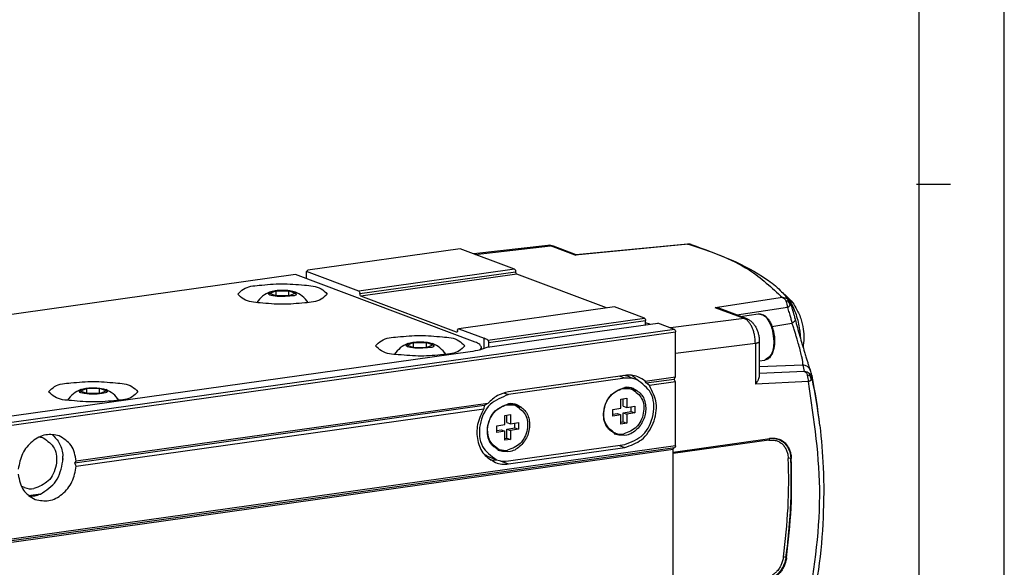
# Model space of a CAD drawing. Header units: millimetres. Extents: x -235 to 1816, y -109 to 485.
# Tile 25 of 51: x 547 to 605, y 116 to 148. Entities that reach past the tile are written whole.
import ezdxf

# ---------------------------------------------------------------- set-up
doc = ezdxf.new("R2010")
doc.units = ezdxf.units.MM
doc.layers.add('1', color=7, linetype='Continuous')

# ---------------------------------------------------------------- blocks, each defined once
blk = doc.blocks.new('TAPA_DERECHA__1', base_point=(1147.11, 197.84))
at = {"color": 7, "linetype": 'Continuous'}
for p, q in [((1156.01, 269.49), (1147.32, 268.48)), ((1172.54, 269.62), (1159.23, 268.35)), ((1172.43, 269.64), (1159.33, 268.39)), ((1172.43, 269.64), (1172.54, 269.62)), ((1147.49, 268.42), (1156.34, 269.44)), ((1159.23, 268.35), (1156.34, 269.44)), ((1159.35, 268.4), (1156.68, 269.4)), ((1159.23, 268.35), (1159.33, 268.39)), ((1162.9, 262.14), (1152.37, 266.1)), ((1183.58, 263.35), (1175.67, 262.17)), ((1179.08, 260.89), (1175.67, 262.17)), ((1179.42, 260.85), (1176.2, 262.06)), ((1184.16, 262.19), (1178.21, 261.3)), ((1178.61, 261.15), (1180.73, 261.45)), ((1167.98, 260.23), (1167.49, 260.41)), ((1179.08, 260.89), (1170.42, 259.8)), ((1182.34, 259.95), (1184.69, 260.35)), ((1180.39, 257.97), (1171.01, 256.78)), ((1180.39, 257.97), (1180.39, 253.2)), ((1180.85, 258.16), (1180.85, 254.15)), ((1180.85, 255.91), (1181.49, 256)), ((1180.85, 255.24), (1185.98, 255.45)), ((1186.15, 254.66), (1180.85, 254.42)), ((1186.61, 253.49), (1180.39, 253.2)), ((1187.01, 254.24), (1187.06, 253.88)), ((1170.75, 245.21), (1182.08, 246.8)), ((1181.98, 246.6), (1170.75, 245.03)), ((1182.08, 246.8), (1182.18, 246.82)), ((1170.75, 245.21), (1170.75, 245.56)), ((1183.98, 232.83), (1183.69, 232.89))]:
    blk.add_line(p, q, dxfattribs=at)
for centre, radius, start, end in [((1156.09, 268.79), 0.698, 68.4569, 95.9455), ((1156.17, 268.07), 1.43, 69.1975, 96.39), ((1172.52, 268.65), 1, 71.6677, 95.4493), ((1172.63, 268.97), 0.661, 71.9145, 98.2002), ((1156.43, 268.73), 0.714, 69.6291, 97.1174), ((1183.61, 262.38), 0.97, 55.0955, 91.29), ((1182.55, 262.22), 1.61, 358.7505, 26.0984), ((1184.07, 262.06), 0.875, 75.9785, 94.4673), ((1183.62, 262.41), 0.933, 34.2563, 54.9208), ((1183.36, 262.24), 1.13, 10.7891, 35.8208), ((1183.57, 262.37), 0.999, 16.9939, 34.2503), ((1175.57, 260.39), 1.79, 69.5026, 86.809), ((1179.17, 260.18), 0.714, 69.6291, 97.1174), ((1183.56, 254.5), 2.6, 3.501, 21.4271), ((1185.92, 254.47), 0.979, 21.3471, 86.909), ((1186.08, 253.66), 1.01, 49.2128, 85.9939), ((1183.34, 253.48), 3.75, 11.7077, 20.7379), ((1184.92, 253.63), 1.7, 355.0771, 20.8521), ((1186.44, 253.4), 0.843, 64.5782, 85.217), ((1186.1, 253.68), 0.977, 11.6997, 49.2187), ((1185.78, 253.57), 1.18, 5.2634, 29.6604), ((1118.45, 240.14), 70, 6.7145, 11.6211), ((1126.1, 241.07), 62.28, 6.69, 11.8683), ((1118.1, 241.91), 66.2, 352.1738, 2.2052), ((1184.41, 243.69), 0.784, 79.3637, 101.6373)]:
    blk.add_arc(centre, radius, start, end, dxfattribs=at)
for points, knots in [([(1172.54, 269.62), (1175.02, 268.81), (1179.16, 267.45), (1182.32, 264.52), (1183.58, 263.35)], [0, 0, 0, 0, 7.729865, 12.833818, 12.833818, 12.833818, 12.833818]), ([(1172.84, 269.6), (1174.42, 269.03), (1177.51, 267.94), (1181.02, 266.08), (1183.28, 264.35), (1184.05, 263.37), (1184.4, 262.94)], [0, 0, 0, 0, 5.047464, 9.800754, 11.862572, 13.526901, 13.526901, 13.526901, 13.526901]), ([(1183.58, 263.93), (1183.59, 263.93), (1183.59, 263.92), (1183.6, 263.91), (1183.61, 263.9)], [0, 0, 0, 0, 0.02133556, 0.04232167, 0.04232167, 0.04232167, 0.04232167]), ([(1183.61, 263.9), (1183.96, 263.6), (1184.55, 263.09), (1185.24, 262.06), (1185.75, 260.94), (1186.03, 259.72), (1186.12, 258.57), (1186.03, 257.87), (1185.99, 257.52)], [0, 0, 0, 0, 1.365642, 2.345272, 3.699557, 5.01889, 6.071099, 7.140169, 7.140169, 7.140169, 7.140169]), ([(1183.61, 263.9), (1183.92, 263.56), (1184.6, 262.82), (1185.23, 261.3), (1185.53, 260.02), (1185.64, 259.09), (1185.66, 258.78), (1185.67, 258.62)], [0, 0, 0, 0, 1.375606, 3.012481, 4.840246, 5.322897, 5.79719, 5.79719, 5.79719, 5.79719]), ([(1183.58, 263.35), (1183.62, 263.33), (1183.71, 263.3), (1183.82, 263.2), (1183.92, 263.07), (1183.98, 262.97), (1184, 262.93)], [0, 0, 0, 0, 0.1279999, 0.2706125, 0.4586144, 0.602576, 0.602576, 0.602576, 0.602576]), ([(1184.28, 262.91), (1184.27, 262.93), (1184.27, 262.98), (1184.24, 263.06), (1184.21, 263.12), (1184.18, 263.16), (1184.16, 263.17)], [0, 0, 0, 0, 0.0752981, 0.1571816, 0.2268654, 0.2966948, 0.2966948, 0.2966948, 0.2966948]), ([(1184.47, 262.46), (1184.48, 262.47), (1184.51, 262.51), (1184.53, 262.56), (1184.53, 262.62), (1184.53, 262.65), (1184.52, 262.67)], [0, 0, 0, 0, 0.0594443, 0.1241087, 0.1727106, 0.2216636, 0.2216636, 0.2216636, 0.2216636]), ([(1184.52, 262.67), (1184.53, 262.65), (1184.54, 262.63), (1184.55, 262.59), (1184.56, 262.55), (1184.57, 262.52), (1184.57, 262.51)], [0, 0, 0, 0, 0.0415316, 0.0796332, 0.1291977, 0.1593386, 0.1593386, 0.1593386, 0.1593386]), ([(1180.73, 261.45), (1180.81, 261.46), (1180.97, 261.46), (1181.21, 261.39), (1181.49, 261.24), (1181.77, 260.98), (1182.05, 260.6), (1182.31, 260.08), (1182.49, 259.51), (1182.62, 258.85), (1182.65, 258.26), (1182.62, 257.7), (1182.53, 257.21), (1182.38, 256.77), (1182.17, 256.41), (1181.95, 256.19), (1181.73, 256.06), (1181.57, 256.02), (1181.49, 256)], [0, 0, 0, 0, 0.233675, 0.484284, 0.75439, 1.159384, 1.633143, 2.155376, 2.909214, 3.409531, 4.188951, 4.663733, 5.093992, 5.659542, 6.064536, 6.334642, 6.585252, 6.818926, 6.818926, 6.818926, 6.818926]), ([(1180.73, 261.45), (1180.96, 261.41), (1181.51, 261.31), (1182.06, 260.46), (1182.46, 259.42), (1182.52, 258.61), (1182.55, 258.19)], [0, 0, 0, 0, 0.682804, 1.620431, 2.794839, 4.048558, 4.048558, 4.048558, 4.048558]), ([(1184.16, 262.19), (1184.2, 262.21), (1184.26, 262.25), (1184.34, 262.31), (1184.41, 262.38), (1184.45, 262.43), (1184.47, 262.46)], [0, 0, 0, 0, 0.1177792, 0.2240212, 0.3129963, 0.4133454, 0.4133454, 0.4133454, 0.4133454]), ([(1184.16, 262.19), (1184.22, 261.99), (1184.31, 261.68), (1184.45, 261.23), (1184.57, 260.81), (1184.65, 260.51), (1184.69, 260.35)], [0, 0, 0, 0, 0.625833, 0.954388, 1.432297, 1.9114, 1.9114, 1.9114, 1.9114]), ([(1184.57, 262.51), (1184.59, 262.45), (1184.63, 262.32), (1184.69, 262.12), (1184.74, 261.94), (1184.77, 261.83), (1184.78, 261.79)], [0, 0, 0, 0, 0.2036709, 0.4079883, 0.6294005, 0.7518998, 0.7518998, 0.7518998, 0.7518998]), ([(1184.78, 261.79), (1184.79, 261.78), (1184.79, 261.77), (1184.8, 261.74), (1184.81, 261.72), (1184.81, 261.7), (1184.81, 261.69)], [0, 0, 0, 0, 0.0270171, 0.0545964, 0.0792756, 0.1041559, 0.1041559, 0.1041559, 0.1041559]), ([(1184.81, 261.69), (1184.83, 261.64), (1184.86, 261.54), (1184.91, 261.36), (1184.97, 261.14), (1185.01, 260.98), (1185.04, 260.89)], [0, 0, 0, 0, 0.1621734, 0.3240634, 0.5531131, 0.8299198, 0.8299198, 0.8299198, 0.8299198]), ([(1180.39, 257.97), (1180.38, 258.1), (1180.38, 258.42), (1180.31, 258.88), (1180.19, 259.37), (1180.04, 259.8), (1179.83, 260.2), (1179.59, 260.53), (1179.35, 260.77), (1179.16, 260.85), (1179.08, 260.89)], [0, 0, 0, 0, 0.397046, 0.973216, 1.371186, 1.91563, 2.341287, 2.723905, 3.117298, 3.354701, 3.354701, 3.354701, 3.354701]), ([(1179.42, 260.85), (1179.53, 260.8), (1179.75, 260.69), (1180.03, 260.46), (1180.28, 260.16), (1180.49, 259.81), (1180.65, 259.42), (1180.76, 259.01), (1180.84, 258.58), (1180.85, 258.3), (1180.85, 258.16)], [0, 0, 0, 0, 0.364365, 0.734522, 1.091885, 1.523864, 1.934574, 2.370313, 2.798419, 3.220088, 3.220088, 3.220088, 3.220088]), ([(1185.06, 260.8), (1185.07, 260.78), (1185.07, 260.75), (1185.06, 260.69), (1185.03, 260.63), (1184.99, 260.57), (1184.93, 260.52), (1184.86, 260.46), (1184.78, 260.4), (1184.72, 260.37), (1184.69, 260.35)], [0, 0, 0, 0, 0.0495208, 0.1042475, 0.1671754, 0.2398523, 0.3224389, 0.4139466, 0.5126309, 0.6162967, 0.6162967, 0.6162967, 0.6162967]), ([(1185.98, 255.45), (1185.98, 255.53), (1185.98, 255.74), (1185.91, 256.09), (1185.8, 256.6), (1185.64, 257.24), (1185.44, 257.94), (1185.27, 258.54), (1185.12, 259.04), (1184.97, 259.5), (1184.83, 259.95), (1184.73, 260.24), (1184.69, 260.35)], [0, 0, 0, 0, 0.224179, 0.636067, 1.072781, 1.788685, 2.62084, 3.242752, 3.661565, 4.17889, 4.711568, 5.077317, 5.077317, 5.077317, 5.077317]), ([(1185.04, 260.89), (1185.04, 260.88), (1185.04, 260.87), (1185.05, 260.84), (1185.06, 260.82), (1185.06, 260.81), (1185.06, 260.8)], [0, 0, 0, 0, 0.02504218, 0.04988955, 0.0740329, 0.09796531, 0.09796531, 0.09796531, 0.09796531]), ([(1185.06, 260.8), (1185.15, 260.48), (1185.33, 259.83), (1185.6, 258.84), (1185.88, 257.88), (1186.12, 257.07), (1186.32, 256.42), (1186.46, 255.95), (1186.58, 255.58), (1186.68, 255.28), (1186.75, 255.08), (1186.79, 254.95), (1186.82, 254.88), (1186.83, 254.84), (1186.84, 254.83)], [0, 0, 0, 0, 0.992566, 2.031263, 3.056947, 4.006462, 4.574553, 5.070758, 5.489541, 5.758074, 6.001283, 6.118293, 6.186323, 6.226966, 6.226966, 6.226966, 6.226966]), ([(1180.85, 258.16), (1180.85, 258.16), (1180.85, 258.15), (1180.85, 258.14), (1180.84, 258.12), (1180.81, 258.1), (1180.77, 258.07), (1180.72, 258.04), (1180.65, 258.02), (1180.57, 258), (1180.48, 257.98), (1180.42, 257.97), (1180.39, 257.97)], [0, 0, 0, 0, 0.0017007, 0.0136054, 0.0391295, 0.0701581, 0.1206898, 0.1834505, 0.2573884, 0.3405333, 0.430497, 0.5247874, 0.5247874, 0.5247874, 0.5247874]), ([(1182.55, 258.19), (1182.53, 257.64), (1182.51, 256.72), (1181.78, 256.21), (1181.49, 256)], [0, 0, 0, 0, 1.53834, 2.552961, 2.552961, 2.552961, 2.552961]), ([(1186.15, 254.66), (1186.18, 254.65), (1186.26, 254.61), (1186.35, 254.52), (1186.44, 254.39), (1186.48, 254.3), (1186.51, 254.24)], [0, 0, 0, 0, 0.095236, 0.2508423, 0.3732502, 0.5692774, 0.5692774, 0.5692774, 0.5692774]), ([(1186.84, 254.83), (1186.84, 254.83), (1186.84, 254.83), (1186.84, 254.82), (1186.84, 254.81), (1186.84, 254.81), (1186.85, 254.81)], [0, 0, 0, 0, 0.00170841, 0.01366726, 0.01970991, 0.02575255, 0.02575255, 0.02575255, 0.02575255]), ([(1180.85, 254.15), (1180.82, 254), (1180.74, 253.65), (1180.52, 253.37), (1180.39, 253.2)], [0, 0, 0, 0, 0.451224, 1.066476, 1.066476, 1.066476, 1.066476]), ([(1186.46, 226.26), (1187.2, 230.87), (1188.65, 239.93), (1187.29, 249.01), (1186.61, 253.49)], [0, 0, 0, 0, 13.885639, 27.367051, 27.367051, 27.367051, 27.367051]), ([(1186.61, 253.49), (1186.65, 253.5), (1186.71, 253.53), (1186.81, 253.58), (1186.89, 253.63), (1186.93, 253.67), (1186.95, 253.68)], [0, 0, 0, 0, 0.1114678, 0.2144258, 0.3178097, 0.3903854, 0.3903854, 0.3903854, 0.3903854]), ([(1186.8, 254.16), (1186.8, 254.18), (1186.8, 254.23), (1186.79, 254.3), (1186.77, 254.36), (1186.75, 254.4), (1186.74, 254.42)], [0, 0, 0, 0, 0.070245, 0.1463115, 0.2101727, 0.2728865, 0.2728865, 0.2728865, 0.2728865]), ([(1186.95, 253.68), (1186.97, 253.7), (1187, 253.73), (1187.04, 253.78), (1187.06, 253.83), (1187.06, 253.86), (1187.06, 253.88)], [0, 0, 0, 0, 0.0793456, 0.1328403, 0.1793302, 0.2306761, 0.2306761, 0.2306761, 0.2306761]), ([(1187.97, 248.32), (1188.12, 246.68), (1188.46, 243.08), (1188.41, 237.42), (1187.93, 231.69), (1187.23, 227.97), (1186.91, 226.25)], [0, 0, 0, 0, 4.944766, 10.835639, 16.960373, 22.184459, 22.184459, 22.184459, 22.184459]), ([(1182.08, 246.8), (1182.07, 246.8), (1182.06, 246.8), (1182.04, 246.79), (1182.02, 246.77), (1182.01, 246.74), (1182, 246.71), (1181.99, 246.68), (1181.99, 246.64), (1181.98, 246.62), (1181.98, 246.6)], [0, 0, 0, 0, 0.0188804, 0.0406983, 0.0658507, 0.0947056, 0.1270905, 0.1622421, 0.199044, 0.2362563, 0.2362563, 0.2362563, 0.2362563]), ([(1181.98, 246.6), (1182.09, 246.61), (1182.37, 246.64), (1182.8, 246.58), (1183.23, 246.39), (1183.58, 246.13), (1183.86, 245.79), (1184.07, 245.4), (1184.19, 245.01), (1184.24, 244.69), (1184.25, 244.52), (1184.26, 244.45)], [0, 0, 0, 0, 0.307719, 0.858706, 1.279378, 1.705803, 2.143339, 2.594934, 3.025968, 3.358842, 3.552204, 3.552204, 3.552204, 3.552204]), ([(1182.18, 246.82), (1182.18, 246.82), (1182.18, 246.82), (1182.19, 246.82), (1182.2, 246.82), (1182.2, 246.82), (1182.2, 246.82)], [0, 0, 0, 0, 0.00167075, 0.01336599, 0.01503607, 0.02672664, 0.02672664, 0.02672664, 0.02672664]), ([(1182.2, 246.82), (1182.36, 246.83), (1182.66, 246.85), (1183.09, 246.76), (1183.51, 246.58), (1183.88, 246.3), (1184.19, 245.91), (1184.43, 245.45), (1184.57, 244.95), (1184.6, 244.61), (1184.61, 244.46)], [0, 0, 0, 0, 0.462228, 0.911924, 1.289716, 1.821873, 2.292402, 2.782877, 3.371008, 3.815071, 3.815071, 3.815071, 3.815071]), ([(1182.2, 246.82), (1182.36, 246.82), (1182.63, 246.83), (1183.08, 246.72), (1183.46, 246.54), (1183.85, 246.23), (1184.13, 245.88), (1184.36, 245.44), (1184.51, 244.98), (1184.54, 244.63), (1184.56, 244.46)], [0, 0, 0, 0, 0.466613, 0.819014, 1.353817, 1.733739, 2.289317, 2.699433, 3.211034, 3.738326, 3.738326, 3.738326, 3.738326]), ([(1183.98, 232.83), (1184.08, 233.54), (1184.32, 235.47), (1184.54, 238.45), (1184.64, 241.62), (1184.58, 243.56), (1184.56, 244.46)], [0, 0, 0, 0, 2.149209, 5.839159, 8.960913, 11.652029, 11.652029, 11.652029, 11.652029]), ([(1184.05, 232.79), (1184.27, 234.74), (1184.71, 238.62), (1184.64, 242.52), (1184.61, 244.46)], [0, 0, 0, 0, 5.87974, 11.693995, 11.693995, 11.693995, 11.693995]), ([(1184.56, 244.46), (1184.57, 244.46), (1184.58, 244.46), (1184.6, 244.46), (1184.61, 244.46)], [0, 0, 0, 0, 0.02616858, 0.05233111, 0.05233111, 0.05233111, 0.05233111]), ([(1183.69, 232.89), (1183.66, 232.73), (1183.6, 232.42), (1183.44, 232), (1183.23, 231.58), (1182.96, 231.23), (1182.62, 230.9), (1182.26, 230.65), (1181.85, 230.47), (1181.57, 230.41), (1181.44, 230.39)], [0, 0, 0, 0, 0.478214, 0.949541, 1.35786, 1.876199, 2.270435, 2.763271, 3.203192, 3.604861, 3.604861, 3.604861, 3.604861]), ([(1183.98, 232.83), (1183.95, 232.67), (1183.89, 232.33), (1183.72, 231.89), (1183.48, 231.44), (1183.19, 231.06), (1182.82, 230.69), (1182.43, 230.42), (1181.98, 230.21), (1181.68, 230.14), (1181.54, 230.11)], [0, 0, 0, 0, 0.504611, 1.012212, 1.431433, 2.027116, 2.424527, 2.996843, 3.457882, 3.903625, 3.903625, 3.903625, 3.903625]), ([(1184.05, 232.79), (1184.02, 232.63), (1183.96, 232.29), (1183.78, 231.81), (1183.54, 231.36), (1183.25, 230.98), (1182.91, 230.63), (1182.52, 230.35), (1182.08, 230.14), (1181.78, 230.08), (1181.64, 230.05)], [0, 0, 0, 0, 0.51228, 1.022639, 1.533396, 2.034463, 2.450399, 2.99947, 3.455184, 3.899251, 3.899251, 3.899251, 3.899251]), ([(1184.05, 232.79), (1184.04, 232.8), (1184.01, 232.81), (1183.99, 232.83), (1183.98, 232.83)], [0, 0, 0, 0, 0.03622158, 0.07247458, 0.07247458, 0.07247458, 0.07247458])]:
    blk.add_open_spline(points, degree=3, knots=knots, dxfattribs=at)
blk = doc.blocks.new('Li-4_PERFIL__5', base_point=(672.27, 98.23))
at = {"color": 7, "linetype": 'Continuous'}
for p, q in [((1145.72, 269.09), (1127.82, 266.57)), ((1152.1, 266.68), (1145.72, 269.09)), ((1126.35, 266.07), (1031.64, 252.76)), ((1147.47, 258.13), (1126.35, 266.07)), ((1127.66, 266.42), (1127.82, 266.57)), ((1133.8, 264.11), (1127.66, 266.42)), ((1127.66, 265.58), (1127.66, 266.42)), ((1152.1, 266.68), (1133.8, 264.11)), ((1133.93, 263.82), (1152.23, 266.39)), ((1152.37, 266.1), (1134.06, 263.53)), ((1162.9, 262.14), (1152.37, 266.1)), ((1123.31, 263.85), (1124.04, 264.16)), ((1124.11, 263.55), (1123.31, 263.85)), ((1124.04, 264.16), (1125.57, 264.17)), ((1124.04, 264.16), (1124.04, 263.57)), ((1125.57, 264.17), (1126.37, 263.87)), ((1125.57, 263.56), (1125.57, 264.17)), ((1126.37, 263.87), (1125.64, 263.56)), ((1125.64, 263.56), (1124.11, 263.55)), ((1145.28, 259.31), (1134.06, 263.53)), ((1163.84, 262.27), (1145.54, 259.7)), ((1167.36, 260.95), (1163.84, 262.27)), ((1148.97, 258.36), (1167.36, 260.95)), ((1149.05, 258.06), (1167.49, 260.65)), ((1161.26, 259.28), (1168.92, 260.36)), ((1167.49, 260.16), (1167.49, 260.65)), ((1170.88, 259.62), (1168.92, 260.36)), ((982.49, 232.84), (1171.01, 259.33)), ((1170.88, 259.62), (982.72, 233.18)), ((1145.31, 259.31), (1145.28, 259.31)), ((1145.5, 259.7), (1145.54, 259.7)), ((1145.54, 259.7), (1148.54, 258.57)), ((1148.92, 257.55), (1161.26, 259.28)), ((1171.01, 254.03), (1171.01, 259.33)), ((1139.48, 257.77), (1140.21, 258.08)), ((1140.21, 258.08), (1141.74, 258.09)), ((1140.21, 258.08), (1140.21, 257.5)), ((1141.74, 257.48), (1141.74, 258.09)), ((1141.74, 258.09), (1142.54, 257.79)), ((1148.54, 257.37), (1148.54, 258.57)), ((1149.05, 258.06), (1149.05, 257.57)), ((1146.88, 256.99), (1058.57, 244.58)), ((1140.28, 257.47), (1139.48, 257.77)), ((1141.81, 257.48), (1140.28, 257.47)), ((1142.54, 257.79), (1141.81, 257.48)), ((1148.2, 257.26), (1148.2, 257.53)), ((1165.04, 254.21), (1151.39, 252.29)), ((1165.04, 253.87), (1151.39, 251.95)), ((1165.04, 253.87), (1164.38, 254.11)), ((1165.66, 254.01), (1166.45, 253.72)), ((1167.45, 253.53), (1171.01, 254.03)), ((1167.57, 253.33), (1167.45, 253.53)), ((1167.57, 253.33), (1170.85, 253.79)), ((1167.95, 253.01), (1167.57, 253.33)), ((1171.01, 253.44), (1167.95, 253.01)), ((1170.85, 253.79), (1171.01, 254.03)), ((1171.01, 253.44), (1170.85, 253.79)), ((1171.01, 245.95), (1171.01, 253.44)), ((1101.08, 252.38), (1101.81, 252.69)), ((1101.88, 252.08), (1101.08, 252.38)), ((1101.81, 252.69), (1103.35, 252.7)), ((1101.81, 252.69), (1101.81, 252.1)), ((1103.35, 252.7), (1104.15, 252.39)), ((1103.35, 252.08), (1103.35, 252.7)), ((1104.15, 252.39), (1103.41, 252.08)), ((1150.82, 252.16), (1151.39, 251.95)), ((1165.72, 252.65), (1165.9, 252.59)), ((1103.41, 252.08), (1101.88, 252.08)), ((1164.59, 251.42), (1165.27, 251.52)), ((1164.59, 250.35), (1164.59, 251.42)), ((1164.86, 250.61), (1164.86, 251.46)), ((1165.27, 251.52), (1165.27, 250.45)), ((1148.54, 250.66), (1100.46, 243.9)), ((1148.97, 250.93), (1100.61, 244.13)), ((1100.61, 243.55), (1148.48, 250.28)), ((1148.54, 250.66), (1148.48, 250.28)), ((1152.07, 250.74), (1152.25, 250.67)), ((1163.65, 250.22), (1164.59, 250.35)), ((1163.65, 249.44), (1163.65, 250.22)), ((1164.86, 250.61), (1165.27, 250.45)), ((1164.86, 249.83), (1165.8, 249.96)), ((1164.86, 248.76), (1164.86, 249.83)), ((1164.86, 249.83), (1165.27, 249.67)), ((1165.27, 250.45), (1166.21, 250.58)), ((1165.8, 249.96), (1165.8, 250.52)), ((1165.8, 249.96), (1166.21, 249.8)), ((1166.21, 250.58), (1166.21, 249.8)), ((1150.94, 249.51), (1151.62, 249.6)), ((1150.94, 248.43), (1150.94, 249.51)), ((1151.21, 248.69), (1151.21, 249.54)), ((1151.21, 248.69), (1151.62, 248.53)), ((1151.62, 249.6), (1151.62, 248.53)), ((1163.65, 249.66), (1164.18, 249.73)), ((1164.59, 249.57), (1163.65, 249.44)), ((1164.18, 249.73), (1164.59, 249.57)), ((1164.59, 248.5), (1164.59, 249.57)), ((1164.59, 248.72), (1164.86, 248.76)), ((1164.86, 248.76), (1165.27, 248.6)), ((1166.21, 249.8), (1165.27, 249.67)), ((1165.27, 249.67), (1165.27, 248.6)), ((1150, 248.3), (1150.94, 248.43)), ((1150, 247.52), (1150, 248.3)), ((1150, 247.74), (1150.52, 247.81)), ((1150.94, 247.66), (1150, 247.52)), ((1150.52, 247.81), (1150.94, 247.66)), ((1150.94, 246.59), (1150.94, 247.66)), ((1151.21, 247.91), (1152.14, 248.04)), ((1151.21, 247.91), (1151.62, 247.75)), ((1151.21, 246.84), (1151.21, 247.91)), ((1151.62, 248.53), (1152.56, 248.66)), ((1152.56, 247.88), (1151.62, 247.75)), ((1151.62, 247.75), (1151.62, 246.68)), ((1152.14, 248.04), (1152.14, 248.6)), ((1152.14, 248.04), (1152.56, 247.88)), ((1152.56, 248.66), (1152.56, 247.88)), ((1165.27, 248.6), (1164.59, 248.5)), ((1150.94, 246.8), (1151.21, 246.84)), ((1151.62, 246.68), (1150.94, 246.59)), ((1151.21, 246.84), (1151.62, 246.68)), ((1163.97, 247.44), (1163.78, 247.51)), ((1171.01, 245.95), (981.53, 219.32)), ((981.64, 219.15), (1170.91, 245.75)), ((981.74, 219), (1170.75, 245.56)), ((1150.31, 245.52), (1150.13, 245.59)), ((1151.39, 244.16), (1165.04, 246.08)), ((1151.39, 243.82), (1165.04, 245.74)), ((1164.38, 245.99), (1165.04, 245.74)), ((1170.75, 245.21), (1170.75, 245.56)), ((1170.75, 228.53), (1170.75, 245.21)), ((1099.04, 244.14), (1099.05, 244.72)), ((1100.46, 243.9), (1100.61, 244.13)), ((1149.2, 244.6), (1149.98, 244.31)), ((1150.41, 244.19), (1151.39, 243.82)), ((1096.4, 240.26), (1095.02, 240.07))]:
    blk.add_line(p, q, dxfattribs=at)
for centre, radius, start, end in [((1124.84, 260.62), 3.72, 113.1175, 144.3769), ((1124.84, 260.62), 3.72, 35.6277, 66.8872), ((1141.01, 254.54), 3.72, 113.1175, 144.3764), ((1141.01, 254.54), 3.72, 35.6284, 66.8872), ((1147.75, 256.36), 2.35, 58.535, 70.3403), ((1164.67, 251.32), 2.87, 69.659, 85.9674), ((1165.49, 251.12), 3.12, 69.659, 98.2691), ((1165.45, 251.03), 2.87, 69.659, 98.2691), ((1165.49, 251.19), 3.05, 49.9719, 69.3051), ((1102.61, 249.14), 3.72, 113.1175, 144.377), ((1102.61, 249.14), 3.72, 35.6278, 66.8872), ((1165.34, 250.74), 2.08, 69.659, 98.2691), ((1151.69, 248.82), 2.08, 69.659, 98.2691), ((1164.65, 249.28), 1.97, 249.659, 278.2691), ((1151, 247.37), 1.97, 249.659, 278.2691), ((1094.62, 244.44), 4.44, 356.1062, 3.5949), ((1149.63, 247.39), 3.12, 262.5588, 276.8192), ((1150.97, 247), 2.87, 249.659, 278.2691), ((1150.94, 246.9), 3.12, 249.659, 278.2691), ((1095.32, 243.13), 2.24, 249.6658, 278.2688)]:
    blk.add_arc(centre, radius, start, end, dxfattribs=at)
for points, knots in [([(1152.1, 266.68), (1152.14, 266.65), (1152.22, 266.57), (1152.23, 266.46), (1152.23, 266.39)], [0, 0, 0, 0, 0.1404466, 0.3307002, 0.3307002, 0.3307002, 0.3307002]), ([(1152.37, 266.1), (1152.33, 266.13), (1152.25, 266.21), (1152.24, 266.32), (1152.23, 266.39)], [0, 0, 0, 0, 0.1404466, 0.3307002, 0.3307002, 0.3307002, 0.3307002]), ([(1122.1, 264.8), (1122.99, 264.89), (1124.76, 265.06), (1127.15, 264.83), (1129.15, 264.7), (1129.86, 264), (1130.09, 263.77)], [0, 0, 0, 0, 2.645354, 5.316281, 7.327763, 8.271293, 8.271293, 8.271293, 8.271293]), ([(1119.59, 263.77), (1119.8, 263.99), (1120.47, 264.66), (1121.44, 264.75), (1122.1, 264.8)], [0, 0, 0, 0, 0.893523, 2.786226, 2.786226, 2.786226, 2.786226]), ([(1130.09, 263.77), (1129.87, 263.55), (1129.17, 262.85), (1127.21, 262.72), (1124.84, 262.48), (1122.47, 262.72), (1120.51, 262.85), (1119.81, 263.55), (1119.59, 263.77)], [0, 0, 0, 0, 0.926705, 2.898362, 5.528333, 8.158305, 10.129962, 11.056667, 11.056667, 11.056667, 11.056667]), ([(1125.71, 263.53), (1125.35, 263.51), (1124.65, 263.45), (1123.96, 263.52), (1123.05, 263.71), (1123.29, 263.95), (1123.38, 264.04)], [0, 0, 0, 0, 1.040603, 2.013783, 2.556445, 2.855944, 2.855944, 2.855944, 2.855944]), ([(1123.38, 264.04), (1123.58, 264.1), (1124.06, 264.23), (1124.84, 264.25), (1125.62, 264.23), (1126.1, 264.1), (1126.3, 264.04)], [0, 0, 0, 0, 0.627748, 1.480688, 2.333627, 2.961375, 2.961375, 2.961375, 2.961375]), ([(1126.3, 264.04), (1126.37, 263.94), (1126.61, 263.58), (1126.08, 263.55), (1125.71, 263.53)], [0, 0, 0, 0, 0.313705, 1.08401, 1.08401, 1.08401, 1.08401]), ([(1133.8, 264.11), (1133.84, 264.08), (1133.92, 264), (1133.93, 263.89), (1133.93, 263.82)], [0, 0, 0, 0, 0.1404466, 0.3307002, 0.3307002, 0.3307002, 0.3307002]), ([(1134.06, 263.53), (1134.03, 263.56), (1133.95, 263.64), (1133.94, 263.75), (1133.93, 263.82)], [0, 0, 0, 0, 0.1404466, 0.3307002, 0.3307002, 0.3307002, 0.3307002]), ([(1167.36, 260.95), (1167.39, 260.91), (1167.48, 260.84), (1167.49, 260.72), (1167.49, 260.65)], [0, 0, 0, 0, 0.1404466, 0.3307002, 0.3307002, 0.3307002, 0.3307002]), ([(1145.41, 259.5), (1145.41, 259.45), (1145.4, 259.37), (1145.34, 259.32), (1145.31, 259.31)], [0, 0, 0, 0, 0.1398491, 0.2320873, 0.2320873, 0.2320873, 0.2320873]), ([(1145.41, 259.5), (1145.41, 259.55), (1145.41, 259.64), (1145.48, 259.68), (1145.5, 259.7)], [0, 0, 0, 0, 0.1398491, 0.2320873, 0.2320873, 0.2320873, 0.2320873]), ([(1170.88, 259.62), (1170.92, 259.59), (1171, 259.51), (1171.01, 259.4), (1171.01, 259.33)], [0, 0, 0, 0, 0.1404466, 0.3307002, 0.3307002, 0.3307002, 0.3307002]), ([(1135.76, 257.69), (1135.98, 257.91), (1136.68, 258.61), (1138.64, 258.75), (1141.01, 258.99), (1143.38, 258.75), (1145.34, 258.61), (1146.04, 257.91), (1146.26, 257.69)], [0, 0, 0, 0, 0.926705, 2.898362, 5.528334, 8.158305, 10.129962, 11.056667, 11.056667, 11.056667, 11.056667]), ([(1141.88, 257.46), (1141.52, 257.43), (1140.82, 257.37), (1140.13, 257.45), (1139.22, 257.63), (1139.46, 257.87), (1139.55, 257.96)], [0, 0, 0, 0, 1.040603, 2.013783, 2.556445, 2.855944, 2.855944, 2.855944, 2.855944]), ([(1139.55, 257.96), (1139.75, 258.02), (1140.23, 258.15), (1141.01, 258.17), (1141.79, 258.15), (1142.27, 258.02), (1142.47, 257.96)], [0, 0, 0, 0, 0.627748, 1.480688, 2.333627, 2.961375, 2.961375, 2.961375, 2.961375]), ([(1142.47, 257.96), (1142.54, 257.86), (1142.77, 257.5), (1142.25, 257.48), (1141.88, 257.46)], [0, 0, 0, 0, 0.313705, 1.08401, 1.08401, 1.08401, 1.08401]), ([(1148.2, 257.53), (1148.15, 257.64), (1148, 257.95), (1147.67, 258.06), (1147.47, 258.13)], [0, 0, 0, 0, 0.3631287, 0.9812378, 0.9812378, 0.9812378, 0.9812378]), ([(1148.97, 258.36), (1148.98, 258.35), (1149.01, 258.32), (1149.03, 258.25), (1149.05, 258.16), (1149.05, 258.1), (1149.05, 258.06)], [0, 0, 0, 0, 0.0502259, 0.1254354, 0.21936, 0.3171904, 0.3171904, 0.3171904, 0.3171904]), ([(1143.75, 256.66), (1142.86, 256.58), (1141.09, 256.4), (1138.7, 256.63), (1136.7, 256.76), (1135.99, 257.47), (1135.76, 257.69)], [0, 0, 0, 0, 2.645354, 5.316281, 7.327763, 8.271293, 8.271293, 8.271293, 8.271293]), ([(1146.26, 257.69), (1146.05, 257.48), (1145.38, 256.8), (1144.41, 256.72), (1143.75, 256.66)], [0, 0, 0, 0, 0.893523, 2.786226, 2.786226, 2.786226, 2.786226]), ([(1148.92, 257.55), (1148.65, 257.43), (1147.99, 257.15), (1147.29, 257.05), (1146.88, 256.99)], [0, 0, 0, 0, 0.881504, 2.120417, 2.120417, 2.120417, 2.120417]), ([(1148, 257.21), (1148.06, 257.25), (1148.16, 257.34), (1148.19, 257.47), (1148.2, 257.53)], [0, 0, 0, 0, 0.2197078, 0.3923814, 0.3923814, 0.3923814, 0.3923814]), ([(1097.36, 252.3), (1097.59, 252.52), (1098.29, 253.21), (1100.25, 253.35), (1102.61, 253.59), (1104.98, 253.35), (1106.94, 253.21), (1107.64, 252.52), (1107.86, 252.3)], [0, 0, 0, 0, 0.926705, 2.898362, 5.528334, 8.158305, 10.129962, 11.056667, 11.056667, 11.056667, 11.056667]), ([(1165.04, 246.08), (1165.82, 246.39), (1167.45, 247.04), (1168.58, 249.53), (1168.45, 252.27), (1167.09, 253.25), (1166.45, 253.72)], [0, 0, 0, 0, 2.439566, 5.09724, 7.645171, 9.912156, 9.912156, 9.912156, 9.912156]), ([(1166.47, 253.71), (1166.38, 253.8), (1166.2, 253.99), (1165.99, 254.14), (1165.89, 254.21)], [0, 0, 0, 0, 0.386394, 0.771402, 0.771402, 0.771402, 0.771402]), ([(1105.35, 251.27), (1104.47, 251.18), (1102.69, 251), (1100.31, 251.24), (1098.31, 251.37), (1097.59, 252.07), (1097.36, 252.3)], [0, 0, 0, 0, 2.645354, 5.316281, 7.327763, 8.271293, 8.271293, 8.271293, 8.271293]), ([(1104.08, 252.57), (1104.16, 252.47), (1104.41, 252.19), (1103.39, 252.05), (1102.61, 251.98), (1101.84, 252.05), (1100.82, 252.19), (1101.07, 252.47), (1101.15, 252.57)], [0, 0, 0, 0, 0.304427, 0.919708, 1.977667, 3.035627, 3.650908, 3.955335, 3.955335, 3.955335, 3.955335]), ([(1101.15, 252.57), (1101.24, 252.6), (1101.43, 252.66), (1101.63, 252.69), (1101.75, 252.71)], [0, 0, 0, 0, 0.2687529, 0.6143115, 0.6143115, 0.6143115, 0.6143115]), ([(1101.75, 252.71), (1102.18, 252.75), (1102.97, 252.82), (1103.73, 252.65), (1104.08, 252.57)], [0, 0, 0, 0, 1.299704, 2.344987, 2.344987, 2.344987, 2.344987]), ([(1107.86, 252.3), (1107.65, 252.08), (1106.99, 251.4), (1106.01, 251.32), (1105.35, 251.27)], [0, 0, 0, 0, 0.893523, 2.786226, 2.786226, 2.786226, 2.786226]), ([(1151.39, 252.29), (1150.94, 252.17), (1150.01, 251.94), (1149.33, 251.27), (1148.97, 250.93)], [0, 0, 0, 0, 1.362321, 2.814651, 2.814651, 2.814651, 2.814651]), ([(1164.02, 247.26), (1163.55, 247.59), (1162.57, 248.31), (1162.47, 250.29), (1163.29, 252.1), (1164.47, 252.57), (1165.04, 252.79)], [0, 0, 0, 0, 1.643564, 3.490814, 5.417628, 7.186313, 7.186313, 7.186313, 7.186313]), ([(1163.78, 247.51), (1163.48, 247.74), (1162.85, 248.22), (1162.5, 249.49), (1162.7, 250.85), (1163.45, 252.01), (1164.55, 252.74), (1165.34, 252.68), (1165.72, 252.65)], [0, 0, 0, 0, 1.112451, 2.325033, 3.733648, 5.142263, 6.354845, 7.467297, 7.467297, 7.467297, 7.467297]), ([(1166.06, 252.69), (1166.43, 252.46), (1167.2, 251.98), (1167.61, 250.55), (1167.39, 249.09), (1166.59, 247.84), (1165.34, 247.04), (1164.45, 247.19), (1164.02, 247.26)], [0, 0, 0, 0, 1.265164, 2.644861, 4.13031, 5.615758, 6.995455, 8.260619, 8.260619, 8.260619, 8.260619]), ([(1164.91, 252.77), (1165.05, 252.77), (1165.32, 252.78), (1165.59, 252.7), (1165.72, 252.65)], [0, 0, 0, 0, 0.411645, 0.8238287, 0.8238287, 0.8238287, 0.8238287]), ([(1165.9, 252.59), (1166.34, 252.27), (1167.28, 251.59), (1167.37, 249.71), (1166.59, 248), (1165.47, 247.55), (1164.93, 247.34)], [0, 0, 0, 0, 1.558552, 3.310255, 5.137405, 6.814607, 6.814607, 6.814607, 6.814607]), ([(1165.04, 245.74), (1165.74, 245.98), (1167.21, 246.49), (1168.53, 248.55), (1168.99, 250.94), (1168.28, 252.34), (1167.95, 253.01)], [0, 0, 0, 0, 2.17827, 4.549759, 6.931275, 9.129906, 9.129906, 9.129906, 9.129906]), ([(1165.72, 252.65), (1165.75, 252.64), (1165.81, 252.62), (1165.87, 252.6), (1165.9, 252.59)], [0, 0, 0, 0, 0.0975526, 0.1950406, 0.1950406, 0.1950406, 0.1950406]), ([(1166.39, 252.31), (1166.3, 252.4), (1166.13, 252.57), (1165.93, 252.7), (1165.82, 252.76)], [0, 0, 0, 0, 0.3637586, 0.7252498, 0.7252498, 0.7252498, 0.7252498]), ([(1151.39, 251.95), (1150.6, 251.64), (1148.97, 250.98), (1147.84, 248.5), (1147.98, 245.76), (1149.34, 244.77), (1149.98, 244.31)], [0, 0, 0, 0, 2.439566, 5.09724, 7.645171, 9.912156, 9.912156, 9.912156, 9.912156]), ([(1148.48, 250.28), (1148.19, 249.68), (1147.62, 248.51), (1147.65, 246.58), (1148.36, 244.85), (1149.37, 244.27), (1149.86, 243.98)], [0, 0, 0, 0, 1.957718, 3.860586, 5.625399, 7.269545, 7.269545, 7.269545, 7.269545]), ([(1148.97, 250.93), (1148.9, 250.88), (1148.76, 250.8), (1148.61, 250.7), (1148.54, 250.66)], [0, 0, 0, 0, 0.2521845, 0.5052666, 0.5052666, 0.5052666, 0.5052666]), ([(1150.37, 245.34), (1149.9, 245.68), (1148.91, 246.39), (1148.82, 248.38), (1149.64, 250.18), (1150.82, 250.65), (1151.39, 250.88)], [0, 0, 0, 0, 1.643564, 3.490814, 5.417628, 7.186313, 7.186313, 7.186313, 7.186313]), ([(1150.13, 245.59), (1149.83, 245.82), (1149.2, 246.3), (1148.85, 247.57), (1149.05, 248.93), (1149.8, 250.09), (1150.9, 250.82), (1151.69, 250.76), (1152.07, 250.74)], [0, 0, 0, 0, 1.112451, 2.325033, 3.733648, 5.142263, 6.354845, 7.467297, 7.467297, 7.467297, 7.467297]), ([(1152.41, 250.77), (1152.78, 250.54), (1153.55, 250.06), (1153.96, 248.64), (1153.74, 247.17), (1152.94, 245.92), (1151.69, 245.12), (1150.79, 245.27), (1150.37, 245.34)], [0, 0, 0, 0, 1.265164, 2.644861, 4.13031, 5.615758, 6.995455, 8.260619, 8.260619, 8.260619, 8.260619]), ([(1151.26, 250.85), (1151.4, 250.86), (1151.67, 250.86), (1151.94, 250.78), (1152.07, 250.74)], [0, 0, 0, 0, 0.411645, 0.8238287, 0.8238287, 0.8238287, 0.8238287]), ([(1152.25, 250.67), (1152.69, 250.35), (1153.63, 249.67), (1153.72, 247.79), (1152.94, 246.08), (1151.82, 245.63), (1151.28, 245.42)], [0, 0, 0, 0, 1.558552, 3.310255, 5.137405, 6.814607, 6.814607, 6.814607, 6.814607]), ([(1152.07, 250.74), (1152.1, 250.72), (1152.16, 250.7), (1152.22, 250.68), (1152.25, 250.67)], [0, 0, 0, 0, 0.0975526, 0.1950406, 0.1950406, 0.1950406, 0.1950406]), ([(1152.74, 250.4), (1152.65, 250.48), (1152.48, 250.66), (1152.27, 250.78), (1152.17, 250.84)], [0, 0, 0, 0, 0.3637586, 0.7252498, 0.7252498, 0.7252498, 0.7252498]), ([(1163.78, 247.51), (1163.66, 247.56), (1163.4, 247.67), (1163.2, 247.86), (1163.1, 247.95)], [0, 0, 0, 0, 0.4119651, 0.8233872, 0.8233872, 0.8233872, 0.8233872]), ([(1098.61, 247.11), (1098.08, 247.21), (1096.96, 247.41), (1095.35, 246.52), (1094.16, 245.06), (1093.92, 243.81), (1093.8, 243.18)], [0, 0, 0, 0, 1.59984, 3.327544, 5.191069, 7.090082, 7.090082, 7.090082, 7.090082]), ([(1096.74, 246.88), (1097.24, 246.51), (1098.3, 245.74), (1098.41, 243.6), (1097.53, 241.66), (1096.25, 241.15), (1095.64, 240.91)], [0, 0, 0, 0, 1.771181, 3.761844, 5.838223, 7.744188, 7.744188, 7.744188, 7.744188]), ([(1096.3, 246.99), (1096.38, 246.98), (1096.53, 246.95), (1096.67, 246.9), (1096.74, 246.88)], [0, 0, 0, 0, 0.2249154, 0.4512744, 0.4512744, 0.4512744, 0.4512744]), ([(1097.79, 247.28), (1098.12, 246.94), (1098.82, 246.22), (1098.97, 245.24), (1099.05, 244.72)], [0, 0, 0, 0, 1.395469, 2.916325, 2.916325, 2.916325, 2.916325]), ([(1100.61, 244.13), (1100.49, 244.81), (1100.25, 246.09), (1099.14, 246.78), (1098.61, 247.11)], [0, 0, 0, 0, 1.95051, 3.734542, 3.734542, 3.734542, 3.734542]), ([(1163.79, 247.36), (1163.91, 247.34), (1164.15, 247.29), (1164.39, 247.31), (1164.51, 247.32)], [0, 0, 0, 0, 0.3636993, 0.7296838, 0.7296838, 0.7296838, 0.7296838]), ([(1150.13, 245.59), (1150.01, 245.64), (1149.75, 245.76), (1149.55, 245.94), (1149.44, 246.03)], [0, 0, 0, 0, 0.4119651, 0.8233872, 0.8233872, 0.8233872, 0.8233872]), ([(1150.14, 245.44), (1150.26, 245.42), (1150.5, 245.37), (1150.74, 245.39), (1150.86, 245.4)], [0, 0, 0, 0, 0.3636993, 0.7296838, 0.7296838, 0.7296838, 0.7296838]), ([(1170.75, 245.56), (1170.75, 245.6), (1170.75, 245.66), (1170.79, 245.71), (1170.8, 245.73)], [0, 0, 0, 0, 0.1044872, 0.1841981, 0.1841981, 0.1841981, 0.1841981]), ([(1171.01, 245.95), (1171.01, 245.9), (1171.01, 245.81), (1170.94, 245.77), (1170.91, 245.75)], [0, 0, 0, 0, 0.1398491, 0.2320874, 0.2320874, 0.2320874, 0.2320874]), ([(1096.4, 240.26), (1097.09, 240.71), (1098.52, 241.62), (1098.87, 243.29), (1099.04, 244.14)], [0, 0, 0, 0, 2.374647, 4.877418, 4.877418, 4.877418, 4.877418]), ([(1148.5, 244.99), (1148.61, 244.91), (1148.83, 244.76), (1149.07, 244.66), (1149.2, 244.6)], [0, 0, 0, 0, 0.3960431, 0.7965383, 0.7965383, 0.7965383, 0.7965383]), ([(1095.8, 239.62), (1096.34, 239.52), (1097.46, 239.32), (1099.07, 240.2), (1100.26, 241.67), (1100.49, 242.92), (1100.61, 243.55)], [0, 0, 0, 0, 1.59984, 3.327544, 5.19107, 7.090084, 7.090084, 7.090084, 7.090084]), ([(1100.61, 243.55), (1100.59, 243.61), (1100.54, 243.73), (1100.49, 243.84), (1100.46, 243.9)], [0, 0, 0, 0, 0.1900418, 0.3815801, 0.3815801, 0.3815801, 0.3815801]), ([(1093.8, 242.59), (1093.93, 241.92), (1094.16, 240.63), (1095.27, 239.95), (1095.8, 239.62)], [0, 0, 0, 0, 1.950511, 3.734544, 3.734544, 3.734544, 3.734544]), ([(1094.54, 241.03), (1094.47, 241.05), (1094.33, 241.11), (1094.2, 241.19), (1094.14, 241.23)], [0, 0, 0, 0, 0.2262107, 0.4509789, 0.4509789, 0.4509789, 0.4509789]), ([(1095.06, 240.03), (1095.29, 240.03), (1095.74, 240.04), (1096.18, 240.19), (1096.4, 240.26)], [0, 0, 0, 0, 0.670881, 1.363392, 1.363392, 1.363392, 1.363392])]:
    blk.add_open_spline(points, degree=3, knots=knots, dxfattribs=at)
blk = doc.blocks.new('Li-6__6', base_point=(647.45, 76.63))
for name, p in [('TAPA_DERECHA__1', (1147.11, 197.84)), ('Li-4_PERFIL__5', (672.27, 98.23))]:
    blk.add_blockref(name, p)
blk = doc.blocks.new('A1', base_point=(975.72, 157.86))
blk.add_blockref('Li-6__6', (647.45, 76.63))
blk = doc.blocks.new('Marco_a1', base_point=(184.814, 187.78))
at = {"layer": '1', "color": 2, "linetype": 'Continuous'}
for p, q in [((604.814, -109.22), (604.814, 484.78)), ((601.663, 138.313), (599.663, 138.313))]:
    blk.add_line(p, q, dxfattribs=at)
at = {"layer": '1', "color": 7, "linetype": 'Continuous'}
blk.add_line((599.814, -104.22), (599.814, 479.78), dxfattribs=at)
blk = doc.blocks.new('Top', base_point=(184.814, 187.78))
blk.add_blockref('Marco_a1', (184.814, 187.78))
blk = doc.blocks.new('_dummy_frame__64', base_point=(-235.186, -174.573))
blk.add_blockref('Top', (184.814, 187.78))
blk = doc.blocks.new('_dummy_frame__65', base_point=(-346.5, -309.513))
at = {"layer": '1'}
blk.add_blockref('_dummy_frame__64', (-235.186, -174.573), dxfattribs=at)

msp = doc.modelspace()

# ---------------------------------------------------------------- block references
at = {"xscale": 0.5, "yscale": 0.5, "zscale": 0.5}
msp.add_blockref('A1', (487.86, 78.928), dxfattribs=at)
at = {"layer": '1'}
msp.add_blockref('_dummy_frame__65', (-346.5, -309.513), dxfattribs=at)

doc.saveas('drawing.dxf')
